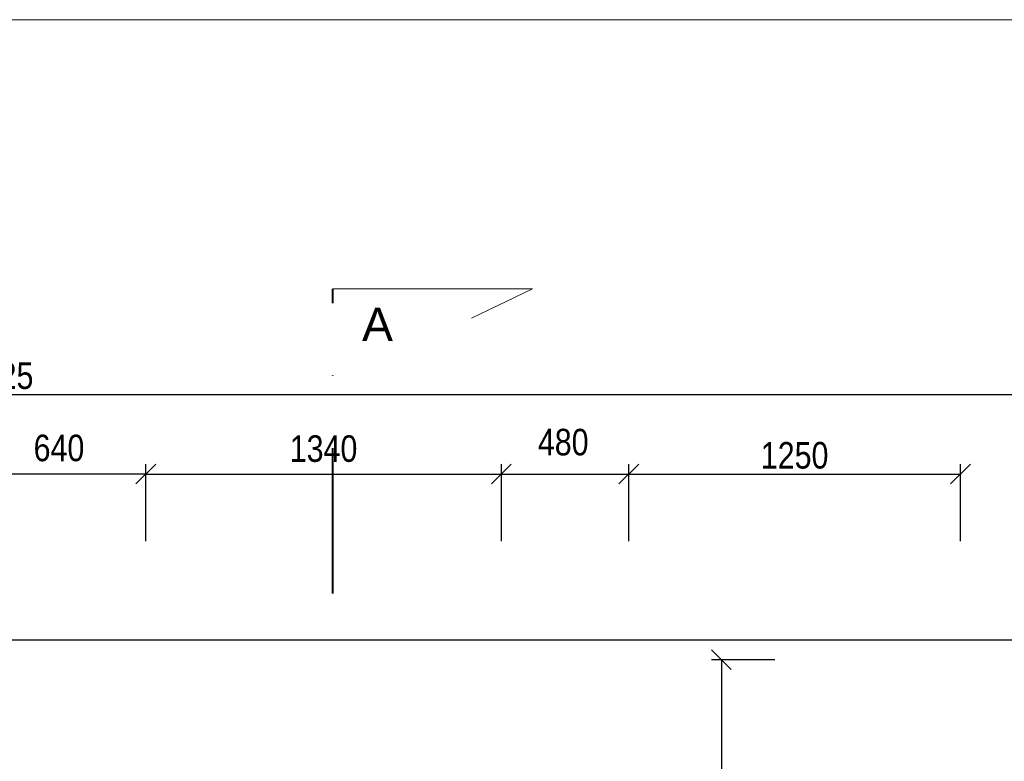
# Model space of a CAD drawing. Header units: millimetres. Extents: x -300958 to -108039, y 30118 to 292543.
# Tile 64 of 256: x -287838 to -284128, y 132162 to 134957. Entities that reach past the tile are written whole.
import ezdxf

# ---------------------------------------------------------------- set-up
doc = ezdxf.new("R2010")
doc.units = ezdxf.units.MM
doc.header["$MEASUREMENT"] = 0
doc.linetypes.add('DGN Style 4', pattern=[1094.119168, 546.717885, -273.358943, 0.683397, -273.358943])
doc.layers.get('0').update_dxf_attribs({"lineweight": 13})
doc.layers.get('Defpoints').update_dxf_attribs({"color": 3, "lineweight": 13})
for name, color, linetype, lineweight in [('dims', 7, 'Continuous', 9), ('RAMECEK', 7, 'Continuous', 0), ('rez', 7, 'Continuous', 13), ('walls', 7, 'Continuous', 13)]:
    doc.layers.add(name, color=color, linetype=linetype, lineweight=lineweight)
doc.styles.add('GENERATED_STYLE_8', font='arial.ttf')
doc.styles.add('STYLE-0', font='ARIALN.TTF')
doc.dimstyles.new('arch', dxfattribs={"dimscale": 50, "dimtxt": 2.5, "dimasz": 2.5, "dimexe": 1.25, "dimexo": 0.9, "dimtad": 1, "dimdec": 0, "dimtxsty": 'STYLE-0', "dimblk": 'ARCHTICK', "dimcen": 2.5, "dimadec": 0, "dimazin": 0, "dimtfac": 1, "dimtdec": 0, "dimtmove": 2, "dimatfit": 3, "dimldrblk": 'ARCHTICK', "dimfxl": 0, "dimarcsym": 0})

# ---------------------------------------------------------------- blocks, each defined once
blk = doc.blocks.new('_ArchTick')
at = {"color": 0, "linetype": 'ByBlock', "flags": 128}
blk.add_lwpolyline([(-0.5, -0.5), (0.5, 0.5)], dxfattribs=at)
blk = doc.blocks.new('*D1939')
at = {"layer": 'Defpoints', "color": 0, "linetype": 'Continuous'}
for p in [(-286022.6, 133244.9), (-287362.6, 132917.2), (-286022.6, 132917.2)]:
    blk.add_point(p, dxfattribs=at)
at = {"layer": 'dims', "color": 0, "linetype": 'Continuous', "lineweight": -2}
for p, q in [((-287362.6, 132992.2), (-287362.6, 133282.4)), ((-286022.6, 132992.2), (-286022.6, 133282.4)), ((-287362.6, 133244.9), (-286022.6, 133244.9))]:
    blk.add_line(p, q, dxfattribs=at)
at = {"layer": 'dims', "color": 0, "linetype": 'Continuous', "lineweight": -2, "xscale": 75, "yscale": 75, "zscale": 75, "rotation": 180}
blk.add_blockref('_ArchTick', (-287362.6, 133244.9), dxfattribs=at)
at = {"layer": 'dims', "color": 0, "linetype": 'Continuous', "lineweight": -2, "xscale": 75, "yscale": 75, "zscale": 75}
blk.add_blockref('_ArchTick', (-286022.6, 133244.9), dxfattribs=at)
at = {"layer": 'dims', "color": 0, "linetype": 'Continuous', "insert": (-286692.6, 133340), "char_height": 100, "attachment_point": 5, "style": 'STYLE-0'}
blk.add_mtext('1340', dxfattribs=at)
blk = doc.blocks.new('*D1940')
at = {"layer": 'Defpoints', "color": 0, "linetype": 'Continuous'}
for p in [(-285542.6, 133244.9), (-286022.6, 132917.2), (-285542.6, 132917.2)]:
    blk.add_point(p, dxfattribs=at)
at = {"layer": 'dims', "color": 0, "linetype": 'Continuous', "lineweight": -2}
for p, q in [((-286022.6, 132992.2), (-286022.6, 133282.4)), ((-285542.6, 132992.2), (-285542.6, 133282.4)), ((-286022.6, 133244.9), (-285542.6, 133244.9))]:
    blk.add_line(p, q, dxfattribs=at)
at = {"layer": 'dims', "color": 0, "linetype": 'Continuous', "lineweight": -2, "xscale": 75, "yscale": 75, "zscale": 75, "rotation": 180}
blk.add_blockref('_ArchTick', (-286022.6, 133244.9), dxfattribs=at)
at = {"layer": 'dims', "color": 0, "linetype": 'Continuous', "lineweight": -2, "xscale": 75, "yscale": 75, "zscale": 75}
blk.add_blockref('_ArchTick', (-285542.6, 133244.9), dxfattribs=at)
at = {"layer": 'dims', "color": 0, "linetype": 'Continuous', "insert": (-285789.6, 133364.5), "char_height": 100, "attachment_point": 5, "style": 'STYLE-0'}
blk.add_mtext('480', dxfattribs=at)
blk = doc.blocks.new('*D1941')
at = {"layer": 'Defpoints', "color": 0, "linetype": 'Continuous'}
for p in [(-284292.6, 133244.9), (-285542.6, 132917.2), (-284292.6, 132917.2)]:
    blk.add_point(p, dxfattribs=at)
at = {"layer": 'dims', "color": 0, "linetype": 'Continuous', "lineweight": -2}
for p, q in [((-285542.6, 132992.2), (-285542.6, 133282.4)), ((-284292.6, 132992.2), (-284292.6, 133282.4)), ((-285542.6, 133244.9), (-284292.6, 133244.9))]:
    blk.add_line(p, q, dxfattribs=at)
at = {"layer": 'dims', "color": 0, "linetype": 'Continuous', "lineweight": -2, "xscale": 75, "yscale": 75, "zscale": 75, "rotation": 180}
blk.add_blockref('_ArchTick', (-285542.6, 133244.9), dxfattribs=at)
at = {"layer": 'dims', "color": 0, "linetype": 'Continuous', "lineweight": -2, "xscale": 75, "yscale": 75, "zscale": 75}
blk.add_blockref('_ArchTick', (-284292.6, 133244.9), dxfattribs=at)
at = {"layer": 'dims', "color": 0, "linetype": 'Continuous', "insert": (-284917.6, 133314.7), "char_height": 100, "attachment_point": 5, "style": 'STYLE-0'}
blk.add_mtext('1250', dxfattribs=at)
blk = doc.blocks.new('*D1958')
at = {"layer": 'Defpoints', "color": 0, "linetype": 'Continuous'}
for p in [(-287362.6, 133245), (-288002.6, 132917.2), (-287362.6, 132917.2)]:
    blk.add_point(p, dxfattribs=at)
at = {"layer": 'dims', "color": 0, "linetype": 'Continuous', "lineweight": -2}
for p, q in [((-288002.6, 132992.2), (-288002.6, 133282.5)), ((-287362.6, 132992.2), (-287362.6, 133282.5)), ((-288002.6, 133245), (-287362.6, 133245))]:
    blk.add_line(p, q, dxfattribs=at)
at = {"layer": 'dims', "color": 0, "linetype": 'Continuous', "lineweight": -2, "xscale": 75, "yscale": 75, "zscale": 75, "rotation": 180}
blk.add_blockref('_ArchTick', (-288002.6, 133245), dxfattribs=at)
at = {"layer": 'dims', "color": 0, "linetype": 'Continuous', "lineweight": -2, "xscale": 75, "yscale": 75, "zscale": 75}
blk.add_blockref('_ArchTick', (-287362.6, 133245), dxfattribs=at)
at = {"layer": 'dims', "color": 0, "linetype": 'Continuous', "insert": (-287689.6, 133342.5), "char_height": 100, "attachment_point": 5, "style": 'STYLE-0'}
blk.add_mtext('640', dxfattribs=at)
blk = doc.blocks.new('*U49')
at = {"layer": 'RAMECEK', "linetype": 'Continuous', "lineweight": 0, "flags": 128}
blk.add_lwpolyline([(-15750, -11137.5), (15750, -11137.5), (15750, 11137.5), (-15750, 11137.5)], close=True, dxfattribs=at)
blk = doc.blocks.new('*D1981')
at = {"layer": 'Defpoints', "color": 0, "linetype": 'Continuous'}
for p in [(-279682.6, 133545), (-279682.6, 132786.4), (-296207.6, 132745)]:
    blk.add_point(p, dxfattribs=at)
at = {"layer": 'dims', "color": 0, "linetype": 'Continuous', "lineweight": -2}
for p, q in [((-296207.6, 132820), (-296207.6, 133582.5)), ((-279682.6, 132861.4), (-279682.6, 133582.5)), ((-296207.6, 133545), (-279682.6, 133545))]:
    blk.add_line(p, q, dxfattribs=at)
at = {"layer": 'dims', "color": 0, "linetype": 'Continuous', "lineweight": -2, "xscale": 75, "yscale": 75, "zscale": 75, "rotation": 180}
blk.add_blockref('_ArchTick', (-296207.6, 133545), dxfattribs=at)
at = {"layer": 'dims', "color": 0, "linetype": 'Continuous', "lineweight": -2, "xscale": 75, "yscale": 75, "zscale": 75}
blk.add_blockref('_ArchTick', (-279682.6, 133545), dxfattribs=at)
at = {"layer": 'dims', "color": 0, "linetype": 'Continuous', "insert": (-287945.1, 133614.8), "char_height": 100, "attachment_point": 5, "style": 'STYLE-0'}
blk.add_mtext('16525', dxfattribs=at)
blk = doc.blocks.new('*U48')
at = {"layer": 'rez', "linetype": 'DGN Style 4', "lineweight": 40}
blk.add_line((-376.1, 573.9), (-376.1, -573.9), dxfattribs=at)
at = {"layer": 'rez', "linetype": 'Continuous', "lineweight": 0, "flags": 128}
blk.add_lwpolyline([(-376.1, -573.9), (376.1, -573.9), (146.2, -463.7)], dxfattribs=at)
blk = doc.blocks.new('*D1896')
at = {"layer": 'Defpoints', "color": 0, "linetype": 'Continuous'}
for p in [(-284917.6, 132545), (-285193.7, 130545), (-284892, 130545)]:
    blk.add_point(p, dxfattribs=at)
at = {"layer": 'dims', "color": 0, "linetype": 'Continuous', "lineweight": -2}
for p, q in [((-284992.6, 132545), (-285231.2, 132545)), ((-285193.7, 132545), (-285193.7, 130545)), ((-284967, 130545), (-285231.2, 130545))]:
    blk.add_line(p, q, dxfattribs=at)
at = {"layer": 'dims', "color": 0, "linetype": 'Continuous', "lineweight": -2, "xscale": 75, "yscale": 75, "zscale": 75}
for p, rotation in [((-285193.7, 132545), 90), ((-285193.7, 130545), 270)]:
    blk.add_blockref('_ArchTick', p, dxfattribs=dict(at, rotation=rotation))
at = {"layer": 'dims', "color": 0, "linetype": 'Continuous', "insert": (-285263.5, 131545), "char_height": 100, "attachment_point": 5, "rotation": 90, "style": 'STYLE-0'}
blk.add_mtext('2000', dxfattribs=at)

msp = doc.modelspace()

# ---------------------------------------------------------------- linework, layer by layer
at = {"layer": 'walls', "linetype": 'Continuous', "lineweight": 30}
msp.add_line((-296207.6, 132620), (-279682.6, 132620), dxfattribs=at)

# ---------------------------------------------------------------- block references
at = {"layer": 'RAMECEK', "linetype": 'Continuous', "lineweight": 0}
msp.add_blockref('*U49', (-283982.6, 123820), dxfattribs=at)
at = {"layer": 'rez', "linetype": 'DGN Style 4', "lineweight": 40, "extrusion": (0, 0, -1), "rotation": 180}
msp.add_blockref('*U48', (286281.5, 133368.9), dxfattribs=at)

# ---------------------------------------------------------------- texts
at = {"layer": 'rez', "linetype": 'Continuous', "lineweight": 0, "insert": (-286547.6, 133746.4), "char_height": 125, "width": 233.395, "attachment_point": 7, "style": 'GENERATED_STYLE_8'}
msp.add_mtext('A', dxfattribs=at)

# ---------------------------------------------------------------- dimensions: what is measured, and where the dimension line sits
at = {"layer": 'dims', "linetype": 'Continuous'}
for base, p1, p2, picture, middle in [((-279682.6, 133545), (-296207.6, 132745), (-279682.6, 132786.4), '*D1981', (-287945.1, 133614.8)), ((-284292.6, 133244.9), (-285542.6, 132917.2), (-284292.6, 132917.2), '*D1941', (-284917.6, 133314.7))]:
    dim = msp.add_linear_dim(base=base, p1=p1, p2=p2, dimstyle='arch', override={"dimtxt": 2, "dimasz": 1.5, "dimexe": 0.75, "dimexo": 1.5, "dimgap": 0.375, "dimcen": 0.05}, dxfattribs=at)
    dim.commit()
    dim.dimension.update_dxf_attribs({"geometry": picture, "text_midpoint": middle})
for base, p1, p2, picture, middle in [((-285542.6, 133244.9), (-286022.6, 132917.2), (-285542.6, 132917.2), '*D1940', (-285789.6, 133364.5)), ((-287362.6, 133245), (-288002.6, 132917.2), (-287362.6, 132917.2), '*D1958', (-287689.6, 133342.5)), ((-286022.6, 133244.9), (-287362.6, 132917.2), (-286022.6, 132917.2), '*D1939', (-286692.6, 133340))]:
    dim = msp.add_linear_dim(base=base, p1=p1, p2=p2, dimstyle='arch', override={"dimtxt": 2, "dimasz": 1.5, "dimexe": 0.75, "dimexo": 1.5, "dimgap": 0.375, "dimcen": 0.05}, dxfattribs=at)
    dim.commit()
    dim.dimension.update_dxf_attribs({"geometry": picture, "text_midpoint": middle, "dimtype": 160})
dim = msp.add_linear_dim(base=(-285193.7, 130545), p1=(-284917.6, 132545), p2=(-284892, 130545), angle=270, dimstyle='arch', override={"dimtxt": 2, "dimasz": 1.5, "dimexe": 0.75, "dimexo": 1.5, "dimgap": 0.375, "dimcen": 0.05}, dxfattribs=at)
dim.commit()
dim.dimension.update_dxf_attribs({"geometry": '*D1896', "text_midpoint": (-285263.5, 131545), "dimtype": 160})

doc.saveas('drawing.dxf')
